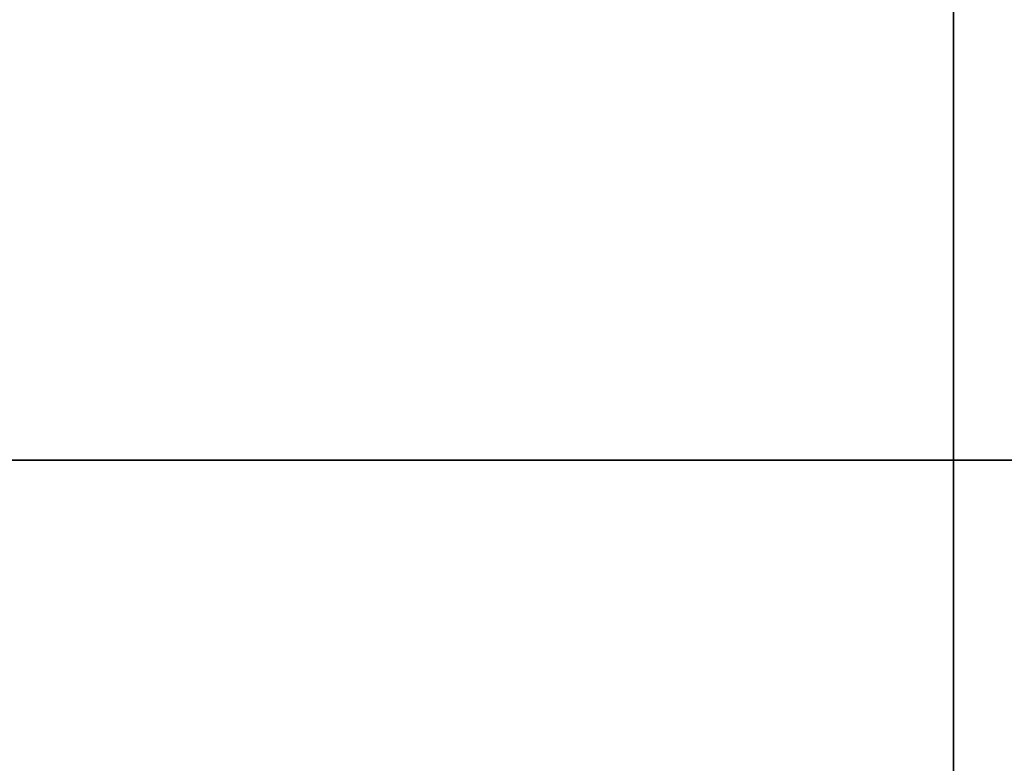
# Model space of a CAD drawing. Header units: millimetres. Extents: x -587 to 3688, y -115 to 120.
# Tile 27 of 256: x -413.88 to -412.42, y -40.45 to -39.35. Entities that reach past the tile are written whole.
import ezdxf

# ---------------------------------------------------------------- set-up
doc = ezdxf.new("R2010")
doc.units = ezdxf.units.MM
doc.layers.add('151', color=7, linetype='Continuous', true_color=0xffffff)

# ---------------------------------------------------------------- blocks, each defined once
blk = doc.blocks.new('UG_SURFACE_001')
at = {"layer": '151', "color": 252, "linetype": 'Continuous', "lineweight": 35}
for points in [[(587.5, -40, 2198), (587.5, 110, 2198), (-587.5, 110, 2198), (-587.5, -40, 2198)], [(-437.5, -40, 2048.0001), (-437.5, 110, 2048.0001), (437.5, 110, 2048.0001), (437.5, -40, 2048.0001)], [(587.5, -40, 2198), (-587.5, -40, 2198), (-437.5, -40, 2048.0001), (437.5, -40, 2048.0001)]]:
    blk.add_3dface(points, dxfattribs=at)
blk = doc.blocks.new('UG_SURFACE_011')
at = {"layer": '151', "color": 252, "linetype": 'Continuous', "lineweight": 35}
for points in [[(-414, 13.92, 2022.5), (-414, -46.92, 2022.5), (-412.5, -46.92, 2020.9999), (-412.5, 13.92, 2020.9999)], [(-412.5, 13.92, -7), (-412.5, -46.92, -7), (-414, -46.92, -7), (-414, 13.92, -7)], [(-412.5, -46.92, 2020.9999), (-412.5, -46.92, -7), (-412.5, 13.92, -7), (-412.5, 13.92, 2020.9999)]]:
    blk.add_3dface(points, dxfattribs=at)
blk = doc.blocks.new('UG_SURFACE_012')
at = {"layer": '151', "color": 252, "linetype": 'Continuous', "lineweight": 35}
for points in [[(-414, 13.92, 2022.5), (-414, -46.92, 2022.5), (-412.5, -46.92, 2020.9999), (-412.5, 13.92, 2020.9999)], [(-412.5, 13.92, -7), (-412.5, -46.92, -7), (-414, -46.92, -7), (-414, 13.92, -7)], [(-412.5, -46.92, 2020.9999), (-412.5, -46.92, -7), (-412.5, 13.92, -7), (-412.5, 13.92, 2020.9999)]]:
    blk.add_3dface(points, dxfattribs=at)
blk = doc.blocks.new('UG_SURFACE_015')
at = {"layer": '151', "color": 252, "linetype": 'Continuous', "lineweight": 35}
for points in [[(-414, -46.92, 2022.5), (414, -46.92, 2022.5), (414, 13.92, 2022.5), (-414, 13.92, 2022.5)], [(-412.5, 13.92, 2020.9999), (-412.5, -46.92, 2020.9999), (-414, -46.92, 2022.5), (-414, 13.92, 2022.5)], [(-412.5, -46.92, 2020.9999), (-412.5, 13.92, 2020.9999), (412.5, 13.92, 2020.9999), (412.5, -46.92, 2020.9999)], [(-452.5, -40, 2061.0001), (452.5, -40, 2061.0001), (451, -40, 2059.5), (-451, -40, 2059.5)], [(-452.5, -40, 2061.0001), (-452.5, -46.92, 2061.0001), (452.5, -46.92, 2061.0001), (452.5, -40, 2061.0001)], [(-451, -40, 2059.5), (451, -40, 2059.5), (451, -46.92, 2059.5), (-451, -46.92, 2059.5)]]:
    blk.add_3dface(points, dxfattribs=at)

msp = doc.modelspace()

# ---------------------------------------------------------------- linework, layer by layer
at = {"layer": '151', "color": 252, "linetype": 'Continuous', "lineweight": -3, "true_color": 0x939598}
for p, q in [((-412.5, 13.92, -7), (-412.5, -46.92, -7)), ((-412.5, -46.92, 2021), (-412.5, 13.92, 2021)), ((-412.5, -46.92, 2021), (-412.5, 13.92, 2021)), ((-412.5, 13.92, -7), (-412.5, -46.92, -7)), ((-412.5, -46.92, 2021), (-412.5, 13.92, 2021)), ((-587.5, -40, 2198), (587.5, -40, 2198)), ((-587.5, -40, 2198), (587.5, -40, 2198)), ((452.5, -40, 2061), (-452.5, -40, 2061)), ((451, -40, 2059.5), (-451, -40, 2059.5)), ((437.5, -40, 2048), (-437.5, -40, 2048))]:
    msp.add_line(p, q, dxfattribs=at)

# ---------------------------------------------------------------- block references
for name in ['UG_SURFACE_011', 'UG_SURFACE_012', 'UG_SURFACE_015', 'UG_SURFACE_001']:
    msp.add_blockref(name, (0, 0), dxfattribs=at)

doc.saveas('drawing.dxf')
